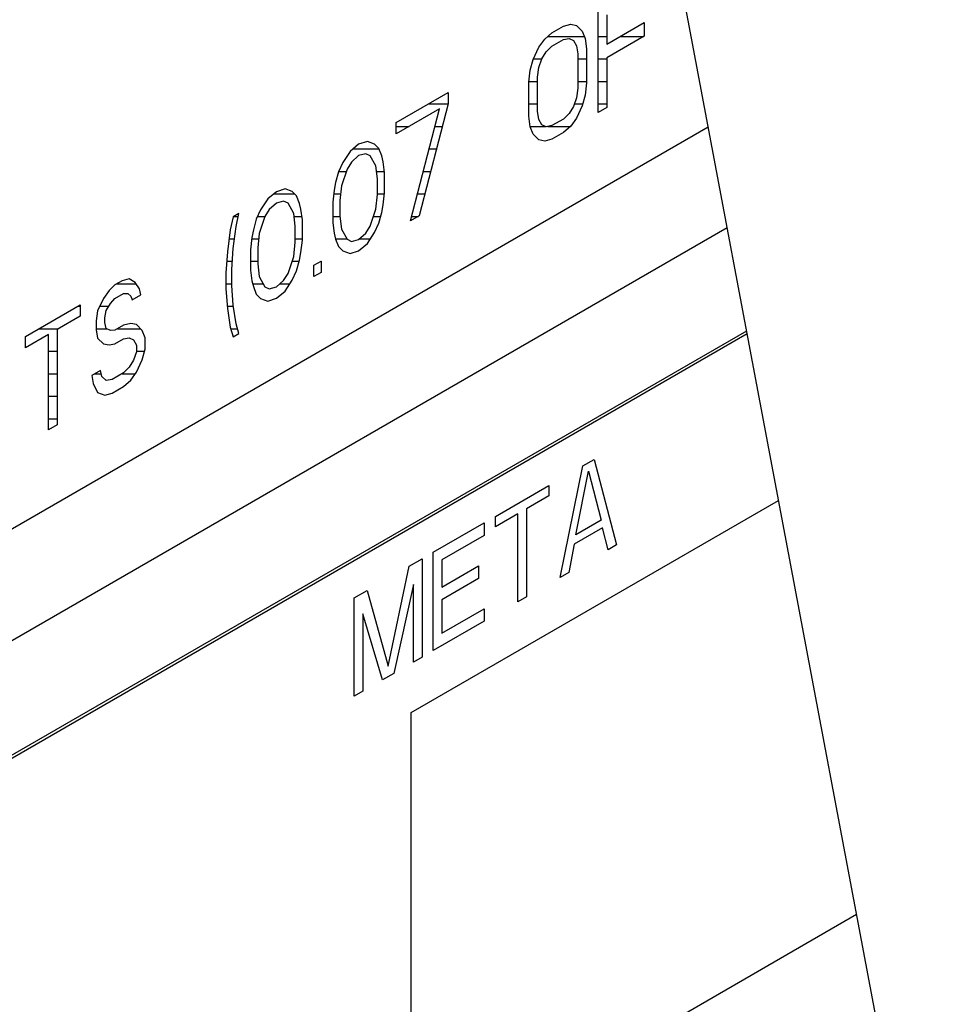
# Model space of a CAD drawing. Header units: millimetres. Extents: x 0 to 5600, y -1552 to 3960.
# Tile 192 of 199: x 4842 to 4865, y 2697 to 2722. Entities that reach past the tile are written whole.
import ezdxf

# ---------------------------------------------------------------- set-up
doc = ezdxf.new("R2010")
doc.units = ezdxf.units.MM
doc.header["$LTSCALE"] = 308
doc.layers.get('0').update_dxf_attribs({"linetype": 'CONTINUOUS'})
doc.layers.add('03___PRT_ALL_CURVES', color=7, linetype='CONTINUOUS')
doc.layers.add('06___PRT_ALL_SURFS', color=7, linetype='CONTINUOUS')

msp = doc.modelspace()

# ---------------------------------------------------------------- linework, layer by layer
at = {"color": 7, "linetype": 'Continuous'}
for p, q in [((4856.277, 2719.65), (4856.277, 2722.304)), ((4856.492, 2722.089), (4856.492, 2721.355)), ((4855.128, 2721.64), (4855.415, 2721.806)), ((4855.415, 2721.806), (4855.595, 2721.853)), ((4855.595, 2721.853), (4855.738, 2721.823)), ((4855.738, 2721.823), (4855.882, 2721.681)), ((4856.492, 2721.355), (4857.426, 2721.894)), ((4857.426, 2721.894), (4857.426, 2721.556)), ((4854.805, 2721.284), (4854.948, 2721.48)), ((4854.948, 2721.48), (4855.128, 2721.64)), ((4855.128, 2721.302), (4855.415, 2721.468)), ((4855.415, 2721.468), (4855.559, 2721.494)), ((4855.559, 2721.494), (4855.666, 2721.443)), ((4855.882, 2721.681), (4855.954, 2721.496)), ((4855.954, 2721.496), (4855.99, 2721.235)), ((4857.426, 2721.556), (4856.492, 2721.017)), ((4854.661, 2720.976), (4854.805, 2721.284)), ((4854.984, 2721.162), (4855.128, 2721.302)), ((4855.666, 2721.443), (4855.738, 2721.315)), ((4855.738, 2721.315), (4855.774, 2721.11)), ((4855.99, 2721.235), (4855.99, 2720.388)), ((4854.805, 2720.776), (4854.876, 2720.987)), ((4854.876, 2720.987), (4854.984, 2721.162)), ((4855.774, 2721.11), (4855.774, 2720.263)), ((4856.492, 2721.017), (4856.492, 2719.775)), ((4854.589, 2720.708), (4854.661, 2720.976)), ((4854.769, 2720.53), (4854.805, 2720.776)), ((4854.553, 2720.405), (4854.589, 2720.708)), ((4854.769, 2719.683), (4854.769, 2720.53)), ((4854.553, 2719.558), (4854.553, 2720.405)), ((4855.774, 2720.263), (4855.738, 2720.017)), ((4855.99, 2720.388), (4855.954, 2720.085)), ((4851.25, 2719.401), (4852.542, 2720.148)), ((4852.542, 2720.148), (4852.542, 2719.865)), ((4855.738, 2720.017), (4855.666, 2719.806)), ((4855.954, 2720.085), (4855.882, 2719.817)), ((4852.542, 2719.865), (4851.824, 2717.08)), ((4855.666, 2719.806), (4855.559, 2719.631)), ((4855.882, 2719.817), (4855.738, 2719.509)), ((4856.492, 2719.775), (4856.277, 2719.65)), ((4852.327, 2719.741), (4851.25, 2719.119)), ((4851.609, 2716.955), (4852.327, 2719.741)), ((4854.589, 2719.297), (4854.553, 2719.558)), ((4854.805, 2719.478), (4854.769, 2719.683)), ((4855.559, 2719.631), (4855.415, 2719.491)), ((4855.738, 2719.509), (4855.595, 2719.313)), ((4811.71, 2691.98), (4859.016, 2719.292)), ((4851.25, 2719.119), (4851.25, 2719.401)), ((4854.661, 2719.113), (4854.589, 2719.297)), ((4854.876, 2719.35), (4854.805, 2719.478)), ((4854.984, 2719.299), (4854.876, 2719.35)), ((4855.128, 2719.326), (4854.984, 2719.299)), ((4855.415, 2719.491), (4855.128, 2719.326)), ((4855.595, 2719.313), (4855.415, 2719.153)), ((4854.805, 2718.97), (4854.661, 2719.113)), ((4855.415, 2719.153), (4855.128, 2718.987)), ((4850.316, 2718.862), (4850.101, 2718.682)), ((4850.532, 2718.93), (4850.316, 2718.862)), ((4850.711, 2718.865), (4850.532, 2718.93)), ((4850.819, 2718.757), (4850.711, 2718.865)), ((4854.948, 2718.94), (4854.805, 2718.97)), ((4855.128, 2718.987), (4854.948, 2718.94)), ((4850.101, 2718.682), (4849.921, 2718.409)), ((4850.316, 2718.58), (4850.137, 2718.42)), ((4850.496, 2718.627), (4850.316, 2718.58)), ((4850.603, 2718.577), (4850.496, 2718.627)), ((4850.747, 2718.321), (4850.603, 2718.577)), ((4850.891, 2718.573), (4850.819, 2718.757)), ((4850.927, 2718.424), (4850.891, 2718.573)), ((4849.921, 2718.409), (4849.814, 2718.177)), ((4850.137, 2718.42), (4850.029, 2718.245)), ((4850.783, 2718.003), (4850.747, 2718.321)), ((4850.963, 2718.163), (4850.927, 2718.424)), ((4849.814, 2718.177), (4849.742, 2717.91)), ((4850.029, 2718.245), (4849.885, 2717.823)), ((4850.963, 2717.655), (4850.963, 2718.163)), ((4849.742, 2717.91), (4849.706, 2717.72)), ((4849.885, 2717.823), (4849.849, 2717.464)), ((4850.783, 2717.608), (4850.783, 2718.003)), ((4848.269, 2717.681), (4848.054, 2717.5)), ((4848.485, 2717.749), (4848.269, 2717.681)), ((4848.664, 2717.683), (4848.485, 2717.749)), ((4848.772, 2717.576), (4848.664, 2717.683)), ((4848.844, 2717.391), (4848.772, 2717.576)), ((4849.706, 2717.72), (4849.67, 2717.417)), ((4850.747, 2717.248), (4850.783, 2717.608)), ((4850.927, 2717.352), (4850.963, 2717.655)), ((4848.054, 2717.5), (4847.874, 2717.227)), ((4848.269, 2717.398), (4848.09, 2717.238)), ((4848.449, 2717.446), (4848.269, 2717.398)), ((4848.557, 2717.395), (4848.449, 2717.446)), ((4848.7, 2717.139), (4848.557, 2717.395)), ((4848.88, 2717.243), (4848.844, 2717.391)), ((4849.67, 2717.417), (4849.67, 2716.908)), ((4849.849, 2717.464), (4849.849, 2717.069)), ((4850.891, 2717.162), (4850.927, 2717.352)), ((4847.192, 2717.059), (4847.12, 2716.735)), ((4847.336, 2717.142), (4847.192, 2717.059)), ((4847.264, 2716.818), (4847.336, 2717.142)), ((4847.874, 2717.227), (4847.767, 2716.995)), ((4847.982, 2717.063), (4847.839, 2716.642)), ((4848.09, 2717.238), (4847.982, 2717.063)), ((4848.736, 2716.821), (4848.7, 2717.139)), ((4848.916, 2716.981), (4848.88, 2717.243)), ((4849.849, 2717.069), (4849.885, 2716.75)), ((4850.603, 2716.826), (4850.747, 2717.248)), ((4850.819, 2716.894), (4850.891, 2717.162)), ((4851.824, 2717.08), (4851.609, 2716.955)), ((4847.192, 2716.268), (4847.264, 2716.818)), ((4847.767, 2716.995), (4847.695, 2716.728)), ((4848.736, 2716.426), (4848.736, 2716.821)), ((4848.916, 2716.473), (4848.916, 2716.981)), ((4849.67, 2716.908), (4849.706, 2716.647)), ((4850.496, 2716.651), (4850.603, 2716.826)), ((4850.711, 2716.663), (4850.819, 2716.894)), ((4574.879, 2552.471), (4859.488, 2716.789)), ((4847.12, 2716.735), (4847.049, 2716.185)), ((4847.695, 2716.728), (4847.659, 2716.538)), ((4847.839, 2716.642), (4847.803, 2716.282)), ((4849.706, 2716.647), (4849.742, 2716.498)), ((4849.885, 2716.75), (4850.029, 2716.495)), ((4850.316, 2716.491), (4850.496, 2716.651)), ((4850.532, 2716.39), (4850.711, 2716.663)), ((4847.659, 2716.538), (4847.623, 2716.235)), ((4848.7, 2716.066), (4848.736, 2716.426)), ((4848.88, 2716.17), (4848.916, 2716.473)), ((4849.742, 2716.498), (4849.814, 2716.314)), ((4850.029, 2716.495), (4850.137, 2716.444)), ((4850.137, 2716.444), (4850.316, 2716.491)), ((4850.316, 2716.209), (4850.532, 2716.39)), ((4847.049, 2716.185), (4847.013, 2715.657)), ((4847.156, 2715.74), (4847.192, 2716.268)), ((4847.623, 2716.235), (4847.623, 2715.727)), ((4847.803, 2716.282), (4847.803, 2715.887)), ((4848.844, 2715.98), (4848.88, 2716.17)), ((4849.814, 2716.314), (4849.921, 2716.207)), ((4849.921, 2716.207), (4850.101, 2716.141)), ((4850.101, 2716.141), (4850.316, 2716.209)), ((4847.803, 2715.887), (4847.839, 2715.569)), ((4848.557, 2715.645), (4848.7, 2716.066)), ((4848.772, 2715.713), (4848.844, 2715.98)), ((4849.203, 2715.848), (4849.383, 2715.952)), ((4849.203, 2715.566), (4849.203, 2715.848)), ((4849.383, 2715.952), (4849.383, 2715.67)), ((4847.013, 2715.657), (4847.013, 2715.261)), ((4847.156, 2715.344), (4847.156, 2715.74)), ((4847.623, 2715.727), (4847.659, 2715.465)), ((4848.449, 2715.47), (4848.557, 2715.645)), ((4848.664, 2715.481), (4848.772, 2715.713)), ((4849.383, 2715.67), (4849.203, 2715.566)), ((4844.248, 2715.359), (4844.104, 2715.219)), ((4844.427, 2715.463), (4844.248, 2715.359)), ((4844.607, 2715.51), (4844.427, 2715.463)), ((4844.751, 2715.423), (4844.607, 2715.51)), ((4844.858, 2715.26), (4844.751, 2715.423)), ((4847.192, 2714.857), (4847.156, 2715.344)), ((4847.659, 2715.465), (4847.695, 2715.317)), ((4847.839, 2715.569), (4847.982, 2715.313)), ((4848.269, 2715.309), (4848.449, 2715.47)), ((4848.485, 2715.208), (4848.664, 2715.481)), ((4844.104, 2715.219), (4843.961, 2715.024)), ((4844.248, 2715.02), (4844.463, 2715.145)), ((4844.463, 2715.145), (4844.571, 2715.15)), ((4844.571, 2715.15), (4844.643, 2715.079)), ((4844.679, 2714.987), (4844.894, 2715.111)), ((4844.894, 2715.111), (4844.858, 2715.26)), ((4847.013, 2715.261), (4847.049, 2714.774)), ((4847.695, 2715.317), (4847.767, 2715.132)), ((4847.767, 2715.132), (4847.874, 2715.025)), ((4847.982, 2715.313), (4848.09, 2715.262)), ((4848.09, 2715.262), (4848.269, 2715.309)), ((4848.269, 2715.027), (4848.485, 2715.208)), ((4842.022, 2714.074), (4843.386, 2714.861)), ((4843.386, 2714.861), (4843.386, 2714.579)), ((4843.961, 2715.024), (4843.817, 2714.715)), ((4844.032, 2714.726), (4844.14, 2714.901)), ((4844.14, 2714.901), (4844.248, 2715.02)), ((4844.643, 2715.079), (4844.679, 2714.987)), ((4847.264, 2714.39), (4847.192, 2714.857)), ((4847.874, 2715.025), (4848.054, 2714.959)), ((4848.054, 2714.959), (4848.269, 2715.027)), ((4843.817, 2714.715), (4843.781, 2714.468)), ((4843.996, 2714.536), (4844.032, 2714.726)), ((4847.049, 2714.774), (4847.12, 2714.307)), ((4843.386, 2714.579), (4842.812, 2714.247)), ((4843.781, 2714.468), (4843.781, 2714.242)), ((4843.996, 2714.423), (4843.996, 2714.536)), ((4844.032, 2714.275), (4843.996, 2714.423)), ((4844.643, 2714.401), (4844.463, 2714.354)), ((4844.786, 2714.371), (4844.643, 2714.401)), ((4844.93, 2714.228), (4844.786, 2714.371)), ((4847.336, 2714.149), (4847.264, 2714.39)), ((4859.974, 2714.211), (4811.639, 2686.306)), ((4859.987, 2714.138), (4811.71, 2686.265)), ((4842.596, 2714.123), (4842.022, 2713.791)), ((4842.596, 2711.752), (4842.596, 2714.123)), ((4842.812, 2714.247), (4842.812, 2711.876)), ((4843.781, 2714.242), (4843.817, 2714.037)), ((4844.14, 2714.224), (4844.032, 2714.275)), ((4844.248, 2714.23), (4844.14, 2714.224)), ((4844.463, 2714.354), (4844.248, 2714.23)), ((4845.002, 2714.044), (4844.93, 2714.228)), ((4847.12, 2714.307), (4847.192, 2714.066)), ((4847.192, 2714.066), (4847.336, 2714.149)), ((4842.022, 2713.791), (4842.022, 2714.074)), ((4843.817, 2714.037), (4843.961, 2713.894)), ((4843.961, 2713.894), (4844.104, 2713.864)), ((4844.104, 2713.864), (4844.248, 2713.891)), ((4844.248, 2713.891), (4844.463, 2714.015)), ((4844.463, 2714.015), (4844.607, 2714.042)), ((4844.607, 2714.042), (4844.715, 2713.991)), ((4844.715, 2713.991), (4844.786, 2713.863)), ((4845.002, 2713.762), (4845.002, 2714.044)), ((4844.786, 2713.694), (4844.715, 2713.483)), ((4844.786, 2713.863), (4844.786, 2713.694)), ((4844.93, 2713.494), (4845.002, 2713.762)), ((4844.715, 2713.483), (4844.607, 2713.308)), ((4844.786, 2713.186), (4844.93, 2713.494)), ((4843.889, 2713.232), (4843.673, 2713.108)), ((4843.925, 2713.083), (4843.889, 2713.232)), ((4844.463, 2713.168), (4844.176, 2713.003)), ((4844.607, 2713.308), (4844.463, 2713.168)), ((4844.643, 2712.99), (4844.786, 2713.186)), ((4843.673, 2713.108), (4843.709, 2712.902)), ((4843.709, 2712.902), (4843.817, 2712.682)), ((4844.032, 2712.976), (4843.925, 2713.083)), ((4844.176, 2713.003), (4844.032, 2712.976)), ((4844.463, 2712.83), (4844.643, 2712.99)), ((4843.817, 2712.682), (4843.996, 2712.617)), ((4843.996, 2712.617), (4844.176, 2712.664)), ((4844.176, 2712.664), (4844.463, 2712.83)), ((4842.812, 2711.876), (4842.596, 2711.752))]:
    msp.add_line(p, q, dxfattribs=at)
at = {"color": 2, "linetype": 'Continuous'}
for p, q in [((4855.024, 2721.547), (4855.934, 2721.547)), ((4856.277, 2721.547), (4856.492, 2721.547)), ((4856.825, 2721.547), (4857.412, 2721.547)), ((4854.666, 2720.987), (4854.877, 2720.987)), ((4855.774, 2720.987), (4855.99, 2720.987)), ((4856.277, 2720.987), (4856.492, 2720.987)), ((4854.556, 2720.427), (4854.769, 2720.427)), ((4855.774, 2720.427), (4855.99, 2720.427)), ((4856.277, 2720.427), (4856.492, 2720.427)), ((4852.057, 2719.867), (4852.542, 2719.867)), ((4854.553, 2719.867), (4854.769, 2719.867)), ((4855.687, 2719.867), (4855.895, 2719.867)), ((4856.277, 2719.867), (4856.492, 2719.867)), ((4851.25, 2719.307), (4851.576, 2719.307)), ((4852.215, 2719.307), (4852.399, 2719.307)), ((4854.588, 2719.307), (4854.967, 2719.307)), ((4855.029, 2719.307), (4855.589, 2719.307)), ((4850.179, 2718.747), (4850.823, 2718.747)), ((4852.071, 2718.747), (4852.254, 2718.747)), ((4849.818, 2718.187), (4850.009, 2718.187)), ((4850.762, 2718.187), (4850.959, 2718.187)), ((4851.927, 2718.187), (4852.11, 2718.187)), ((4848.206, 2717.627), (4848.72, 2717.627)), ((4849.695, 2717.627), (4849.866, 2717.627)), ((4850.783, 2717.627), (4850.959, 2717.627)), ((4851.782, 2717.627), (4851.966, 2717.627)), ((4847.207, 2717.067), (4847.319, 2717.067)), ((4847.8, 2717.067), (4847.985, 2717.067)), ((4848.708, 2717.067), (4848.904, 2717.067)), ((4849.67, 2717.067), (4849.85, 2717.067)), ((4850.686, 2717.067), (4850.865, 2717.067)), ((4851.638, 2717.067), (4851.803, 2717.067)), ((4847.091, 2716.507), (4847.223, 2716.507)), ((4847.655, 2716.507), (4847.825, 2716.507)), ((4848.736, 2716.507), (4848.916, 2716.507)), ((4849.739, 2716.507), (4850.022, 2716.507)), ((4850.334, 2716.507), (4850.609, 2716.507)), ((4847.032, 2715.947), (4847.17, 2715.947)), ((4847.623, 2715.947), (4847.803, 2715.947)), ((4848.66, 2715.947), (4848.835, 2715.947)), ((4849.374, 2715.947), (4849.383, 2715.947)), ((4844.297, 2715.387), (4844.774, 2715.387)), ((4847.013, 2715.387), (4847.156, 2715.387)), ((4847.678, 2715.387), (4847.94, 2715.387)), ((4848.357, 2715.387), (4848.603, 2715.387)), ((4843.327, 2714.827), (4843.386, 2714.827)), ((4843.869, 2714.827), (4844.095, 2714.827)), ((4847.045, 2714.827), (4847.197, 2714.827)), ((4842.357, 2714.267), (4842.846, 2714.267)), ((4843.781, 2714.267), (4844.048, 2714.267)), ((4844.313, 2714.267), (4844.891, 2714.267)), ((4847.132, 2714.267), (4847.301, 2714.267)), ((4842.596, 2713.707), (4842.812, 2713.707)), ((4844.786, 2713.707), (4844.987, 2713.707)), ((4842.596, 2713.147), (4842.812, 2713.147)), ((4843.742, 2713.147), (4843.909, 2713.147)), ((4844.427, 2713.147), (4844.758, 2713.147)), ((4842.596, 2712.587), (4842.812, 2712.587)), ((4842.596, 2712.027), (4842.812, 2712.027))]:
    msp.add_line(p, q, dxfattribs=at)
at = {"layer": '03___PRT_ALL_CURVES', "color": 4, "linetype": 'Continuous'}
for p, q in [((4855.895, 2710.851), (4856.176, 2711.013)), ((4856.176, 2711.013), (4856.738, 2708.888)), ((4855.333, 2708.077), (4855.895, 2710.851)), ((4855.72, 2709.134), (4856.035, 2710.724)), ((4856.035, 2710.724), (4856.351, 2709.499)), ((4853.719, 2709.594), (4855.053, 2710.365)), ((4855.053, 2710.365), (4855.053, 2710.104)), ((4851.622, 2704.71), (4860.769, 2709.991)), ((4855.053, 2710.104), (4854.491, 2709.78)), ((4854.491, 2709.78), (4854.491, 2707.591)), ((4854.28, 2709.658), (4853.719, 2709.334)), ((4853.719, 2709.334), (4853.719, 2709.594)), ((4854.28, 2707.469), (4854.28, 2709.658)), ((4856.351, 2709.499), (4855.72, 2709.134)), ((4852.174, 2708.703), (4853.438, 2709.432)), ((4853.438, 2709.432), (4853.438, 2709.12)), ((4856.387, 2709.311), (4855.684, 2708.905)), ((4856.527, 2708.766), (4856.387, 2709.311)), ((4853.438, 2709.12), (4852.385, 2708.512)), ((4855.684, 2708.905), (4855.544, 2708.199)), ((4856.738, 2708.888), (4856.527, 2708.766)), ((4851.577, 2708.358), (4851.893, 2708.541)), ((4851.893, 2708.541), (4851.893, 2706.091)), ((4852.174, 2706.253), (4852.174, 2708.703)), ((4852.385, 2708.512), (4852.385, 2707.834)), ((4851.051, 2705.865), (4851.577, 2708.358)), ((4852.385, 2707.834), (4853.297, 2708.361)), ((4853.297, 2708.361), (4853.297, 2708.048)), ((4853.297, 2708.048), (4852.385, 2707.521)), ((4855.544, 2708.199), (4855.333, 2708.077)), ((4850.208, 2707.568), (4850.524, 2707.75)), ((4850.524, 2707.75), (4851.051, 2705.865)), ((4851.683, 2707.898), (4851.191, 2705.686)), ((4851.683, 2705.969), (4851.683, 2707.898)), ((4850.208, 2705.118), (4850.208, 2707.568)), ((4852.385, 2707.521), (4852.385, 2706.688)), ((4854.491, 2707.591), (4854.28, 2707.469)), ((4852.385, 2706.688), (4853.438, 2707.296)), ((4853.438, 2707.296), (4853.438, 2706.983)), ((4850.419, 2707.168), (4850.419, 2705.24)), ((4850.91, 2705.524), (4850.419, 2707.168)), ((4853.438, 2706.983), (4852.174, 2706.253)), ((4851.893, 2706.091), (4851.683, 2705.969)), ((4851.191, 2705.686), (4850.91, 2705.524)), ((4850.419, 2705.24), (4850.208, 2705.118)), ((4851.622, 2693.279), (4851.622, 2704.71)), ((4862.712, 2699.681), (4851.622, 2693.279))]:
    msp.add_line(p, q, dxfattribs=at)
at = {"layer": '06___PRT_ALL_SURFS', "color": 7, "linetype": 'Continuous'}
msp.add_line((4908.336, 2457.558), (4845.404, 2791.532), dxfattribs=at)

doc.saveas('drawing.dxf')
